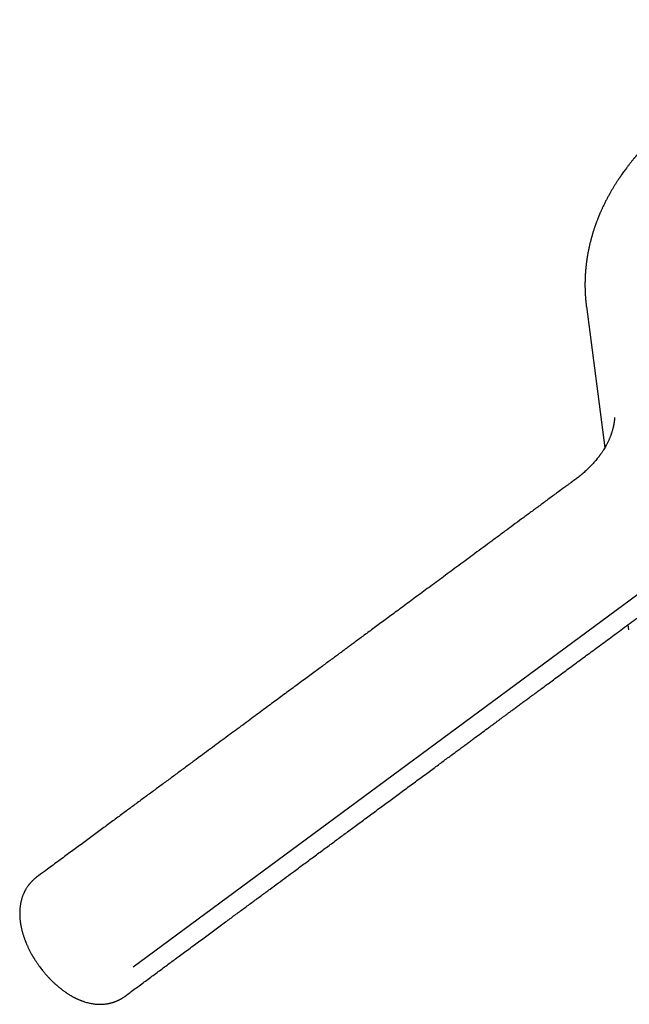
# Model space of a CAD drawing. Header units: millimetres. Extents: x 8 to 852, y 12 to 811.
# Tile 9 of 20: x 699 to 742, y 201 to 271. Entities that reach past the tile are written whole.
import ezdxf

# ---------------------------------------------------------------- set-up
doc = ezdxf.new("R2010")
doc.units = ezdxf.units.MM

msp = doc.modelspace()

# ---------------------------------------------------------------- linework, layer by layer
at = {"color": 7, "linetype": 'Continuous', "lineweight": 30}
for p, q in [((739.436, 250.573), (740.736, 240.577)), ((741.212, 241.618), (741.22, 241.643)), ((740.83, 240.745), (740.834, 240.751)), ((745.469, 231.955), (707.343, 203.779)), ((742.368, 228.028), (742.415, 227.666)), ((699.354, 207.009), (699.356, 206.997)), ((702.95, 201.759), (702.945, 201.762))]:
    msp.add_line(p, q, dxfattribs=at)
for points, knots in [([(789.023, 257.043), (789.02, 257.068), (789.013, 257.12), (789.003, 257.195), (788.992, 257.271), (788.981, 257.343), (788.97, 257.411), (788.96, 257.47), (788.952, 257.518), (788.945, 257.56), (788.937, 257.602), (788.929, 257.649), (788.915, 257.721), (788.897, 257.82), (788.871, 257.944), (788.844, 258.07), (788.82, 258.179), (788.798, 258.27), (788.781, 258.34), (788.766, 258.401), (788.752, 258.457), (788.738, 258.512), (788.721, 258.574), (788.704, 258.638), (788.687, 258.701), (788.67, 258.761), (788.653, 258.821), (788.636, 258.878), (788.621, 258.927), (788.609, 258.966), (788.598, 259.005), (788.583, 259.051), (788.565, 259.109), (788.543, 259.176), (788.518, 259.254), (788.488, 259.343), (788.457, 259.433), (788.427, 259.516), (788.403, 259.584), (788.381, 259.643), (788.359, 259.701), (788.336, 259.763), (788.307, 259.839), (788.272, 259.926), (788.234, 260.022), (788.196, 260.113), (788.159, 260.2), (788.123, 260.282), (788.087, 260.365), (788.044, 260.462), (787.993, 260.571), (787.938, 260.687), (787.885, 260.798), (787.832, 260.903), (787.781, 261.005), (787.727, 261.108), (787.669, 261.217), (787.606, 261.332), (787.551, 261.432), (787.506, 261.51), (787.476, 261.562), (787.45, 261.607), (787.426, 261.647), (787.401, 261.69), (787.373, 261.737), (787.337, 261.797), (787.292, 261.871), (787.237, 261.959), (787.176, 262.056), (787.119, 262.143), (787.069, 262.221), (787.028, 262.283), (786.989, 262.341), (786.955, 262.39), (786.929, 262.429), (786.909, 262.458), (786.892, 262.482), (786.874, 262.509), (786.849, 262.544), (786.813, 262.595), (786.768, 262.66), (786.715, 262.732), (786.667, 262.799), (786.622, 262.859), (786.582, 262.913), (786.54, 262.969), (786.496, 263.027), (786.45, 263.086), (786.407, 263.142), (786.363, 263.197), (786.315, 263.258), (786.258, 263.329), (786.194, 263.407), (786.124, 263.492), (786.051, 263.579), (785.974, 263.669), (785.895, 263.761), (785.815, 263.851), (785.737, 263.938), (785.664, 264.019), (785.595, 264.094), (785.532, 264.161), (785.477, 264.219), (785.428, 264.271), (785.382, 264.319), (785.335, 264.367), (785.286, 264.417), (785.234, 264.47), (785.176, 264.528), (785.113, 264.591), (785.037, 264.666), (784.947, 264.753), (784.841, 264.854), (784.722, 264.965), (784.62, 265.058), (784.541, 265.129), (784.492, 265.173), (784.45, 265.21), (784.416, 265.241), (784.389, 265.264), (784.369, 265.282), (784.346, 265.302), (784.312, 265.331), (784.263, 265.374), (784.203, 265.425), (784.134, 265.483), (784.062, 265.543), (783.988, 265.604), (783.916, 265.663), (783.845, 265.721), (783.753, 265.795), (783.641, 265.883), (783.508, 265.986), (783.403, 266.065), (783.324, 266.125), (783.271, 266.164), (783.218, 266.203), (783.165, 266.242), (783.113, 266.28), (783.066, 266.314), (783.025, 266.343), (782.995, 266.365), (782.974, 266.379), (782.958, 266.391), (782.935, 266.407), (782.898, 266.433), (782.847, 266.469), (782.786, 266.511), (782.718, 266.559), (782.639, 266.612), (782.543, 266.677), (782.428, 266.753), (782.294, 266.841), (782.145, 266.936), (781.982, 267.039), (781.803, 267.149), (781.657, 267.237), (781.548, 267.3), (781.482, 267.339), (781.415, 267.378), (781.351, 267.414), (781.295, 267.446), (781.251, 267.471), (781.22, 267.489), (781.198, 267.501), (781.18, 267.511), (781.161, 267.522), (781.132, 267.538), (781.091, 267.561), (781.035, 267.592), (780.969, 267.628), (780.894, 267.668), (780.777, 267.731), (780.624, 267.812), (780.441, 267.906), (780.267, 267.993), (780.105, 268.073), (779.953, 268.147), (779.803, 268.218), (779.646, 268.291), (779.48, 268.367), (779.325, 268.436), (779.183, 268.498), (779.059, 268.552), (778.938, 268.603), (778.829, 268.649), (778.738, 268.687), (778.668, 268.715), (778.618, 268.736), (778.583, 268.75), (778.553, 268.762), (778.519, 268.776), (778.479, 268.792), (778.432, 268.811), (778.377, 268.832), (778.309, 268.859), (778.226, 268.891), (778.13, 268.928), (778.03, 268.966), (777.927, 269.005), (777.739, 269.074), (777.459, 269.175), (777.08, 269.305), (776.686, 269.434), (776.281, 269.559), (775.869, 269.68), (775.548, 269.769), (775.321, 269.83), (775.189, 269.865), (775.057, 269.899), (774.924, 269.932), (774.794, 269.964), (774.666, 269.995), (774.545, 270.024), (774.434, 270.05), (774.342, 270.071), (774.267, 270.088), (774.208, 270.102), (774.157, 270.113), (774.106, 270.124), (774.049, 270.137), (773.988, 270.15), (773.921, 270.165), (773.821, 270.186), (773.681, 270.215), (773.496, 270.253), (773.29, 270.293), (773.063, 270.337), (772.814, 270.382), (772.52, 270.433), (772.183, 270.488), (771.809, 270.544), (771.429, 270.598), (771.044, 270.647), (770.655, 270.692), (770.262, 270.733), (769.814, 270.774), (769.311, 270.814), (768.751, 270.849), (768.184, 270.875), (767.583, 270.893), (766.948, 270.9), (766.279, 270.896), (765.603, 270.879), (764.923, 270.849), (764.239, 270.806), (763.553, 270.75), (762.866, 270.681), (762.177, 270.6), (761.487, 270.506), (760.797, 270.398), (760.107, 270.278), (759.418, 270.145), (758.73, 269.998), (758.045, 269.839), (757.362, 269.667), (756.709, 269.489), (756.092, 269.308), (755.517, 269.129), (754.962, 268.946), (754.426, 268.76), (753.913, 268.573), (753.423, 268.384), (752.954, 268.196), (752.504, 268.007), (752.136, 267.846), (751.846, 267.715), (751.63, 267.615), (751.424, 267.519), (751.233, 267.427), (751.06, 267.343), (750.913, 267.27), (750.787, 267.208), (750.683, 267.155), (750.606, 267.115), (750.552, 267.088), (750.517, 267.07), (750.485, 267.053), (750.45, 267.035), (750.403, 267.011), (750.337, 266.976), (750.251, 266.931), (750.149, 266.877), (750.029, 266.813), (749.905, 266.746), (749.778, 266.676), (749.652, 266.606), (749.523, 266.533), (749.393, 266.46), (749.184, 266.339), (748.899, 266.172), (748.544, 265.956), (748.254, 265.774), (748.024, 265.625), (747.848, 265.51), (747.677, 265.397), (747.512, 265.285), (747.357, 265.178), (747.215, 265.079), (747.093, 264.993), (746.988, 264.918), (746.9, 264.854), (746.825, 264.799), (746.76, 264.752), (746.7, 264.707), (746.643, 264.665), (746.584, 264.621), (746.522, 264.575), (746.448, 264.519), (746.363, 264.454), (746.268, 264.381), (746.165, 264.301), (746.057, 264.216), (745.949, 264.13), (745.795, 264.007), (745.6, 263.846), (745.367, 263.65), (745.175, 263.484), (745.02, 263.348), (744.901, 263.241), (744.788, 263.138), (744.684, 263.044), (744.594, 262.96), (744.521, 262.891), (744.462, 262.835), (744.417, 262.792), (744.384, 262.76), (744.36, 262.737), (744.338, 262.716), (744.311, 262.69), (744.275, 262.655), (744.232, 262.614), (744.184, 262.567), (744.135, 262.518), (744.086, 262.47), (744.038, 262.421), (743.99, 262.373), (743.933, 262.315), (743.867, 262.248), (743.793, 262.171), (743.716, 262.091), (743.638, 262.009), (743.558, 261.923), (743.475, 261.834), (743.387, 261.738), (743.294, 261.635), (743.196, 261.524), (743.109, 261.425), (743.037, 261.342), (742.986, 261.282), (742.944, 261.233), (742.911, 261.194), (742.884, 261.161), (742.857, 261.129), (742.822, 261.087), (742.776, 261.032), (742.72, 260.963), (742.659, 260.888), (742.595, 260.809), (742.51, 260.701), (742.4, 260.561), (742.278, 260.4), (742.166, 260.249), (742.067, 260.112), (741.974, 259.983), (741.899, 259.875), (741.838, 259.787), (741.792, 259.719), (741.751, 259.658), (741.714, 259.603), (741.678, 259.548), (741.638, 259.488), (741.593, 259.418), (741.541, 259.338), (741.486, 259.25), (741.412, 259.132), (741.323, 258.985), (741.238, 258.842), (741.175, 258.733), (741.134, 258.662), (741.099, 258.6), (741.068, 258.544), (741.031, 258.478), (740.986, 258.396), (740.932, 258.295), (740.876, 258.189), (740.82, 258.081), (740.766, 257.974), (740.712, 257.865), (740.659, 257.755), (740.608, 257.649), (740.563, 257.552), (740.522, 257.463), (740.486, 257.381), (740.452, 257.306), (740.42, 257.232), (740.389, 257.159), (740.36, 257.092), (740.335, 257.031), (740.312, 256.975), (740.286, 256.912), (740.258, 256.841), (740.226, 256.761), (740.192, 256.671), (740.161, 256.589), (740.136, 256.523), (740.12, 256.479), (740.109, 256.449), (740.101, 256.426), (740.094, 256.406), (740.084, 256.379), (740.07, 256.341), (740.053, 256.291), (740.031, 256.227), (740.003, 256.145), (739.97, 256.046), (739.936, 255.94), (739.907, 255.848), (739.884, 255.772), (739.866, 255.714), (739.849, 255.655), (739.832, 255.598), (739.817, 255.545), (739.804, 255.499), (739.793, 255.458), (739.782, 255.418), (739.771, 255.377), (739.756, 255.321), (739.736, 255.248), (739.713, 255.155), (739.687, 255.053), (739.665, 254.958), (739.645, 254.872), (739.63, 254.804), (739.616, 254.741), (739.606, 254.691), (739.598, 254.656), (739.593, 254.629), (739.587, 254.603), (739.579, 254.563), (739.568, 254.507), (739.554, 254.434), (739.538, 254.353), (739.524, 254.272), (739.51, 254.194), (739.498, 254.12), (739.486, 254.048), (739.477, 253.986), (739.469, 253.937), (739.463, 253.897), (739.457, 253.856), (739.451, 253.808), (739.442, 253.745), (739.432, 253.669), (739.421, 253.578), (739.412, 253.496), (739.404, 253.424), (739.397, 253.365), (739.392, 253.31), (739.387, 253.261), (739.383, 253.219), (739.38, 253.179), (739.376, 253.139), (739.373, 253.094), (739.369, 253.045), (739.365, 252.989), (739.361, 252.928), (739.356, 252.861), (739.352, 252.789), (739.348, 252.712), (739.345, 252.637), (739.342, 252.57), (739.339, 252.491), (739.337, 252.398), (739.335, 252.29), (739.334, 252.182), (739.334, 252.072), (739.335, 251.959), (739.337, 251.842), (739.34, 251.723), (739.344, 251.624), (739.347, 251.55), (739.35, 251.499), (739.353, 251.449), (739.356, 251.392), (739.36, 251.328), (739.365, 251.259), (739.37, 251.19), (739.375, 251.123), (739.38, 251.064), (739.385, 251.015), (739.388, 250.976), (739.392, 250.938), (739.397, 250.892), (739.403, 250.83), (739.411, 250.752), (739.422, 250.659), (739.431, 250.592), (739.436, 250.555)], [0, 0, 0, 0, 0.001179, 0.002423, 0.003738, 0.005125, 0.006424, 0.007522, 0.008375, 0.00907, 0.009802, 0.01062, 0.011501, 0.013598, 0.01583, 0.018144, 0.020467, 0.021771, 0.023041, 0.02415, 0.025072, 0.026019, 0.02716, 0.028471, 0.029542, 0.030638, 0.031758, 0.032857, 0.033764, 0.034463, 0.035013, 0.035935, 0.037015, 0.038255, 0.039696, 0.041364, 0.043259, 0.044779, 0.046035, 0.047079, 0.048168, 0.049335, 0.050577, 0.052489, 0.05433, 0.056099, 0.057771, 0.059337, 0.060905, 0.062613, 0.064945, 0.067245, 0.069474, 0.071555, 0.07351, 0.07556, 0.077772, 0.080096, 0.082523, 0.083799, 0.08487, 0.085736, 0.086507, 0.087379, 0.088356, 0.089438, 0.091093, 0.092926, 0.094934, 0.097116, 0.098438, 0.099804, 0.101036, 0.102082, 0.102942, 0.103487, 0.103931, 0.104486, 0.105225, 0.106148, 0.107794, 0.109373, 0.110817, 0.112124, 0.113296, 0.114332, 0.115761, 0.117072, 0.118265, 0.119403, 0.12074, 0.122306, 0.124092, 0.126005, 0.127974, 0.129998, 0.132078, 0.134203, 0.136208, 0.138028, 0.139818, 0.141386, 0.142731, 0.143864, 0.145032, 0.14611, 0.147284, 0.148552, 0.149916, 0.151403, 0.15307, 0.155269, 0.157722, 0.160428, 0.163387, 0.164631, 0.165726, 0.166651, 0.167407, 0.167993, 0.16841, 0.16873, 0.169522, 0.170602, 0.171967, 0.173429, 0.175028, 0.176595, 0.178126, 0.179622, 0.181081, 0.183893, 0.186572, 0.189239, 0.190292, 0.191349, 0.192408, 0.19347, 0.194534, 0.195486, 0.196308, 0.196905, 0.197277, 0.197534, 0.197851, 0.198656, 0.199701, 0.200838, 0.202166, 0.203685, 0.205396, 0.207677, 0.210206, 0.212983, 0.216007, 0.21928, 0.2228, 0.223955, 0.225134, 0.226338, 0.227537, 0.228545, 0.229331, 0.229867, 0.230207, 0.230486, 0.230818, 0.231201, 0.232015, 0.232995, 0.234141, 0.235453, 0.236925, 0.240216, 0.243336, 0.246285, 0.249064, 0.251479, 0.253916, 0.256499, 0.259228, 0.262104, 0.264066, 0.26609, 0.268103, 0.269849, 0.271306, 0.272474, 0.273161, 0.273685, 0.274106, 0.274624, 0.275256, 0.276002, 0.276862, 0.277836, 0.279222, 0.280756, 0.282319, 0.2839, 0.285499, 0.291039, 0.296783, 0.30273, 0.308767, 0.314813, 0.320869, 0.32277, 0.324672, 0.326575, 0.328479, 0.330376, 0.332134, 0.333965, 0.335536, 0.336845, 0.337895, 0.338697, 0.339347, 0.340068, 0.340863, 0.341731, 0.342664, 0.343663, 0.345956, 0.348535, 0.351401, 0.354552, 0.357989, 0.361713, 0.366705, 0.371827, 0.37698, 0.382166, 0.387385, 0.392636, 0.397919, 0.405237, 0.412617, 0.42006, 0.427566, 0.436172, 0.444855, 0.453613, 0.462413, 0.471242, 0.480101, 0.488989, 0.497908, 0.506858, 0.515839, 0.52485, 0.533892, 0.542966, 0.552071, 0.561207, 0.570372, 0.578466, 0.586355, 0.594039, 0.601519, 0.608793, 0.615739, 0.622487, 0.629038, 0.635393, 0.638694, 0.641939, 0.645092, 0.647986, 0.650599, 0.652933, 0.654755, 0.656359, 0.657748, 0.658327, 0.658858, 0.65934, 0.659831, 0.660481, 0.661547, 0.662881, 0.664483, 0.666354, 0.668493, 0.670361, 0.672395, 0.674484, 0.676556, 0.67861, 0.684618, 0.69047, 0.696164, 0.699204, 0.702198, 0.705145, 0.708045, 0.710806, 0.7133, 0.715527, 0.717334, 0.718915, 0.720272, 0.721404, 0.722416, 0.723573, 0.724499, 0.725638, 0.72699, 0.728556, 0.730334, 0.732289, 0.734357, 0.736402, 0.738421, 0.743125, 0.747686, 0.752101, 0.754584, 0.757019, 0.759395, 0.761548, 0.763422, 0.765016, 0.766187, 0.767142, 0.767881, 0.768309, 0.768671, 0.769282, 0.770031, 0.770989, 0.772056, 0.773121, 0.774184, 0.775245, 0.776304, 0.77736, 0.779016, 0.780667, 0.78235, 0.784222, 0.785973, 0.787872, 0.78992, 0.792117, 0.794463, 0.796929, 0.798415, 0.799674, 0.800705, 0.80151, 0.802111, 0.802755, 0.803508, 0.804743, 0.806191, 0.807775, 0.809399, 0.811065, 0.814457, 0.818007, 0.820907, 0.823661, 0.826265, 0.828721, 0.830185, 0.831536, 0.832754, 0.83384, 0.834838, 0.83601, 0.837398, 0.839001, 0.840776, 0.842553, 0.845994, 0.84937, 0.850949, 0.852337, 0.853532, 0.854546, 0.855632, 0.85732, 0.859309, 0.861466, 0.863452, 0.865495, 0.867594, 0.869742, 0.871771, 0.873613, 0.875316, 0.876824, 0.878239, 0.879602, 0.88097, 0.882395, 0.883386, 0.884406, 0.885555, 0.886883, 0.888391, 0.890078, 0.89193, 0.892985, 0.89379, 0.894347, 0.89469, 0.895048, 0.895465, 0.896236, 0.89715, 0.898206, 0.899845, 0.901693, 0.903663, 0.905751, 0.906785, 0.907847, 0.908934, 0.910043, 0.911032, 0.911844, 0.912584, 0.913294, 0.914046, 0.91484, 0.916364, 0.918036, 0.919907, 0.921985, 0.923239, 0.924556, 0.925748, 0.926684, 0.92724, 0.927668, 0.92814, 0.92868, 0.929819, 0.931178, 0.932671, 0.934219, 0.935537, 0.936892, 0.93826, 0.939403, 0.94026, 0.940887, 0.94161, 0.942466, 0.943456, 0.944965, 0.946588, 0.94831, 0.94937, 0.950465, 0.95149, 0.952321, 0.953114, 0.953742, 0.954452, 0.955249, 0.956131, 0.95711, 0.958233, 0.959393, 0.960678, 0.962089, 0.963469, 0.964668, 0.965712, 0.967663, 0.969573, 0.971465, 0.973382, 0.975392, 0.977479, 0.979593, 0.981666, 0.982663, 0.983496, 0.984343, 0.985344, 0.986486, 0.987697, 0.988962, 0.990114, 0.991186, 0.992061, 0.992738, 0.993279, 0.994087, 0.995163, 0.996507, 0.99812, 1, 1, 1, 1]), ([(741.426, 242.707), (741.426, 242.707), (741.426, 242.707), (741.426, 242.705), (741.426, 242.703), (741.425, 242.698), (741.425, 242.69), (741.425, 242.683), (741.425, 242.681), (741.425, 242.676), (741.425, 242.668), (741.424, 242.658), (741.424, 242.649), (741.424, 242.64), (741.423, 242.631), (741.423, 242.623), (741.422, 242.615), (741.422, 242.606), (741.421, 242.595), (741.42, 242.581), (741.419, 242.567), (741.418, 242.554), (741.416, 242.541), (741.415, 242.526), (741.413, 242.507), (741.411, 242.487), (741.409, 242.468), (741.406, 242.448), (741.404, 242.426), (741.4, 242.401), (741.396, 242.371), (741.391, 242.337), (741.384, 242.295), (741.376, 242.249), (741.366, 242.198), (741.356, 242.148), (741.348, 242.11), (741.342, 242.084), (741.339, 242.067), (741.335, 242.052), (741.332, 242.037), (741.328, 242.022), (741.324, 242.005), (741.318, 241.981), (741.31, 241.947), (741.298, 241.902), (741.283, 241.846), (741.264, 241.779), (741.24, 241.702), (741.222, 241.647), (741.212, 241.618)], [0, 0, 0, 0, 0.014126, 0.03503, 0.060468, 0.088673, 0.116871, 0.136228, 0.148333, 0.166033, 0.187091, 0.211565, 0.230484, 0.247624, 0.262888, 0.276474, 0.289154, 0.301846, 0.317437, 0.338943, 0.35864, 0.375231, 0.389584, 0.404386, 0.427187, 0.449354, 0.469197, 0.486585, 0.506302, 0.529741, 0.55298, 0.581047, 0.611495, 0.645825, 0.680902, 0.713814, 0.742428, 0.753342, 0.763384, 0.772558, 0.780867, 0.788315, 0.796028, 0.807492, 0.825927, 0.849814, 0.879158, 0.913966, 0.954244, 1, 1, 1, 1]), ([(741.222, 241.642), (741.22, 241.638), (741.215, 241.62), (741.2, 241.576), (741.179, 241.514), (741.153, 241.441), (741.124, 241.364), (741.091, 241.282), (741.057, 241.2), (741.019, 241.115), (740.976, 241.022), (740.927, 240.924), (740.88, 240.833), (740.848, 240.773), (740.835, 240.75)], [0, 0, 0, 0, 0.026682, 0.096202, 0.179496, 0.26227, 0.365131, 0.459518, 0.54554, 0.638186, 0.730715, 0.828934, 0.932835, 1, 1, 1, 1]), ([(740.832, 240.746), (740.81, 240.706), (740.763, 240.622), (740.691, 240.499), (740.623, 240.39), (740.564, 240.3), (740.518, 240.231), (740.476, 240.17), (740.439, 240.118), (740.408, 240.075), (740.382, 240.039), (740.355, 240.003), (740.324, 239.961), (740.287, 239.912), (740.245, 239.858), (740.183, 239.781), (740.105, 239.686), (740.009, 239.574), (739.918, 239.471), (739.824, 239.37), (739.725, 239.265), (739.62, 239.159), (739.505, 239.047), (739.392, 238.94), (739.268, 238.827), (739.135, 238.71), (739.001, 238.597), (738.87, 238.491), (738.741, 238.389), (738.613, 238.293), (738.489, 238.201), (738.393, 238.132), (738.319, 238.079), (738.262, 238.039), (738.191, 237.988), (738.106, 237.929), (738.008, 237.859), (737.897, 237.779), (737.818, 237.722), (737.777, 237.691)], [0, 0, 0, 0, 0.033751, 0.070026, 0.108909, 0.132999, 0.155385, 0.174795, 0.191231, 0.204939, 0.215555, 0.225353, 0.237887, 0.25284, 0.269118, 0.286651, 0.323632, 0.356697, 0.389575, 0.419438, 0.451747, 0.489719, 0.523736, 0.557058, 0.594725, 0.635379, 0.674051, 0.71072, 0.745813, 0.780396, 0.813541, 0.844412, 0.855856, 0.870879, 0.889502, 0.911725, 0.93755, 0.966975, 1, 1, 1, 1]), ([(737.777, 237.692), (737.634, 237.586), (737.277, 237.322), (736.709, 236.902), (736.078, 236.436), (735.459, 235.979), (734.853, 235.53), (734.258, 235.091), (733.656, 234.646), (733.049, 234.197), (732.436, 233.744), (731.838, 233.302), (731.254, 232.87), (730.685, 232.449), (730.129, 232.039), (729.589, 231.639), (729.062, 231.25), (728.55, 230.872), (728.055, 230.506), (727.577, 230.152), (727.115, 229.811), (726.668, 229.48), (726.231, 229.158), (725.806, 228.844), (725.393, 228.538), (724.993, 228.243), (724.608, 227.958), (724.239, 227.686), (723.886, 227.425), (723.55, 227.176), (723.226, 226.937), (722.936, 226.723), (722.677, 226.531), (722.448, 226.362), (722.228, 226.199), (722.015, 226.042), (721.782, 225.869), (721.52, 225.676), (721.222, 225.456), (720.906, 225.222), (720.571, 224.975), (720.217, 224.713), (719.847, 224.44), (719.461, 224.154), (719.059, 223.857), (718.649, 223.554), (718.233, 223.246), (717.809, 222.934), (717.372, 222.61), (716.92, 222.277), (716.455, 221.932), (715.974, 221.577), (715.48, 221.212), (714.971, 220.836), (714.448, 220.45), (713.914, 220.055), (713.369, 219.652), (712.814, 219.242), (712.245, 218.821), (711.658, 218.387), (711.053, 217.941), (710.431, 217.481), (709.794, 217.01), (709.143, 216.529), (708.481, 216.04), (707.809, 215.543), (707.127, 215.039), (706.431, 214.525), (705.716, 213.996), (704.982, 213.454), (704.228, 212.897), (703.459, 212.329), (702.676, 211.75), (701.878, 211.16), (701.156, 210.626), (700.7, 210.29), (700.516, 210.153)], [0, 0, 0, 0, 0.011532, 0.028805, 0.045751, 0.062373, 0.07867, 0.094644, 0.110296, 0.12714, 0.143596, 0.159663, 0.175343, 0.190637, 0.205545, 0.220067, 0.234204, 0.247957, 0.261326, 0.274083, 0.28647, 0.298488, 0.310138, 0.321621, 0.332721, 0.343441, 0.353779, 0.363736, 0.373144, 0.382186, 0.39086, 0.399167, 0.405549, 0.411696, 0.417608, 0.423286, 0.428831, 0.436411, 0.444397, 0.452786, 0.461857, 0.471357, 0.481287, 0.491647, 0.502436, 0.513655, 0.524626, 0.535979, 0.547715, 0.559832, 0.572333, 0.585215, 0.598481, 0.61213, 0.626161, 0.640577, 0.655108, 0.67001, 0.685283, 0.700928, 0.717238, 0.733935, 0.751018, 0.768488, 0.786346, 0.804263, 0.822555, 0.841223, 0.860269, 0.880093, 0.900311, 0.920924, 0.941935, 0.963343, 0.98515, 1, 1, 1, 1]), ([(706.75, 201.705), (706.906, 201.82), (707.308, 202.117), (707.951, 202.593), (708.677, 203.13), (709.391, 203.657), (710.094, 204.177), (710.825, 204.717), (711.583, 205.277), (712.366, 205.856), (713.132, 206.422), (713.857, 206.958), (714.54, 207.463), (715.183, 207.938), (715.812, 208.403), (716.429, 208.859), (717.032, 209.305), (717.622, 209.741), (718.199, 210.167), (718.825, 210.63), (719.5, 211.129), (720.226, 211.666), (720.945, 212.196), (721.654, 212.721), (722.356, 213.24), (723.09, 213.782), (723.855, 214.347), (724.65, 214.935), (725.434, 215.514), (726.089, 215.999), (726.62, 216.391), (727.029, 216.693), (727.434, 216.993), (727.834, 217.288), (728.225, 217.577), (728.597, 217.852), (728.95, 218.113), (729.283, 218.359), (729.604, 218.596), (729.913, 218.824), (730.209, 219.043), (730.494, 219.254), (730.767, 219.456), (731.028, 219.648), (731.278, 219.833), (731.596, 220.068), (731.981, 220.352), (732.325, 220.607), (732.555, 220.777), (732.674, 220.864), (732.793, 220.953), (732.918, 221.045), (733.054, 221.146), (733.202, 221.255), (733.36, 221.372), (733.529, 221.496), (733.711, 221.631), (733.906, 221.775), (734.114, 221.929), (734.335, 222.092), (734.57, 222.266), (734.817, 222.448), (735.078, 222.641), (735.35, 222.842), (735.633, 223.051), (735.927, 223.268), (736.234, 223.495), (736.562, 223.738), (736.913, 223.997), (737.286, 224.273), (737.675, 224.56), (738.078, 224.858), (738.496, 225.167), (738.919, 225.48), (739.349, 225.797), (739.783, 226.117), (740.23, 226.448), (740.69, 226.788), (741.163, 227.137), (741.648, 227.496), (742.147, 227.865), (742.659, 228.243), (743.183, 228.63), (743.718, 229.025), (744.261, 229.426), (744.814, 229.835), (745.301, 230.195), (745.604, 230.418), (745.718, 230.503)], [0, 0, 0, 0, 0.012026, 0.030965, 0.049606, 0.067947, 0.085989, 0.10373, 0.124253, 0.144356, 0.164039, 0.1833, 0.200141, 0.216645, 0.232812, 0.24864, 0.26413, 0.279281, 0.294093, 0.308565, 0.327436, 0.346081, 0.364514, 0.382736, 0.400746, 0.418544, 0.439246, 0.459652, 0.479762, 0.499574, 0.510148, 0.520635, 0.531035, 0.541348, 0.551424, 0.561153, 0.570007, 0.578552, 0.586788, 0.594715, 0.602333, 0.609642, 0.616641, 0.623332, 0.629714, 0.635898, 0.647795, 0.659361, 0.662427, 0.665468, 0.668485, 0.671605, 0.675094, 0.678962, 0.682956, 0.687286, 0.691953, 0.696955, 0.702294, 0.707969, 0.713981, 0.720328, 0.727011, 0.734029, 0.741249, 0.748793, 0.75666, 0.76485, 0.774058, 0.783642, 0.793602, 0.803939, 0.814651, 0.825739, 0.836536, 0.847667, 0.859131, 0.870927, 0.883055, 0.895515, 0.908306, 0.921428, 0.93488, 0.948663, 0.962519, 0.976693, 0.991183, 1, 1, 1, 1]), ([(700.515, 210.152), (700.499, 210.14), (700.47, 210.119), (700.433, 210.09), (700.405, 210.067), (700.38, 210.046), (700.352, 210.023), (700.32, 209.995), (700.282, 209.96), (700.242, 209.923), (700.205, 209.887), (700.172, 209.854), (700.141, 209.821), (700.105, 209.783), (700.065, 209.737), (700.025, 209.69), (699.989, 209.647), (699.96, 209.609), (699.933, 209.574), (699.902, 209.532), (699.865, 209.479), (699.821, 209.414), (699.78, 209.348), (699.743, 209.287), (699.713, 209.234), (699.686, 209.184), (699.661, 209.133), (699.634, 209.078), (699.605, 209.017), (699.576, 208.951), (699.549, 208.884), (699.524, 208.818), (699.499, 208.748), (699.475, 208.678), (699.453, 208.605), (699.433, 208.532), (699.414, 208.455), (699.397, 208.381), (699.383, 208.311), (699.372, 208.249), (699.363, 208.191), (699.354, 208.136), (699.348, 208.089), (699.343, 208.042), (699.337, 207.988), (699.331, 207.929), (699.326, 207.861), (699.322, 207.788), (699.319, 207.716), (699.317, 207.657), (699.316, 207.597), (699.317, 207.534), (699.318, 207.465), (699.32, 207.399), (699.323, 207.336), (699.326, 207.276), (699.331, 207.217), (699.336, 207.152), (699.343, 207.081), (699.349, 207.031), (699.352, 207.008)], [0, 0, 0, 0, 0.01684, 0.030033, 0.039559, 0.047374, 0.057516, 0.070062, 0.083239, 0.100781, 0.115599, 0.127408, 0.139741, 0.153991, 0.171474, 0.190875, 0.206412, 0.218761, 0.230895, 0.243793, 0.263278, 0.286095, 0.31002, 0.329468, 0.346238, 0.361846, 0.377769, 0.394463, 0.414299, 0.434826, 0.455432, 0.475905, 0.495538, 0.518286, 0.538699, 0.559189, 0.581736, 0.606277, 0.625761, 0.639913, 0.660309, 0.676712, 0.688138, 0.700978, 0.71741, 0.735139, 0.752401, 0.777251, 0.798425, 0.814635, 0.829006, 0.850226, 0.869717, 0.888117, 0.907292, 0.925552, 0.939271, 0.957699, 0.9807, 1, 1, 1, 1]), ([(699.353, 206.997), (699.356, 206.977), (699.362, 206.933), (699.372, 206.869), (699.382, 206.81), (699.39, 206.765), (699.397, 206.729), (699.406, 206.684), (699.419, 206.621), (699.436, 206.54), (699.456, 206.454), (699.477, 206.369), (699.499, 206.287), (699.522, 206.205), (699.546, 206.12), (699.575, 206.025), (699.61, 205.919), (699.645, 205.816), (699.678, 205.726), (699.703, 205.66), (699.723, 205.61), (699.739, 205.569), (699.757, 205.525), (699.78, 205.469), (699.81, 205.399), (699.845, 205.319), (699.883, 205.234), (699.925, 205.145), (699.969, 205.055), (700.015, 204.963), (700.063, 204.871), (700.113, 204.778), (700.162, 204.689), (700.203, 204.616), (700.235, 204.561), (700.259, 204.521), (700.278, 204.488), (700.294, 204.462), (700.31, 204.435), (700.33, 204.402), (700.357, 204.358), (700.391, 204.304), (700.431, 204.241), (700.477, 204.171), (700.525, 204.099), (700.573, 204.028), (700.642, 203.929), (700.73, 203.807), (700.835, 203.668), (700.93, 203.548), (701.015, 203.443), (701.092, 203.351), (701.162, 203.27), (701.225, 203.198), (701.281, 203.136), (701.324, 203.089), (701.359, 203.052), (701.39, 203.019), (701.428, 202.979), (701.476, 202.929), (701.532, 202.872), (701.594, 202.81), (701.663, 202.743), (701.735, 202.674), (701.807, 202.607), (701.873, 202.547), (701.932, 202.495), (702.001, 202.435), (702.08, 202.368), (702.173, 202.292), (702.262, 202.222), (702.347, 202.157), (702.425, 202.099), (702.5, 202.045), (702.566, 201.999), (702.63, 201.956), (702.697, 201.911), (702.778, 201.86), (702.862, 201.808), (702.918, 201.775), (702.944, 201.76)], [0, 0, 0, 0, 0.009833, 0.02201, 0.031844, 0.039301, 0.044567, 0.049547, 0.061989, 0.075869, 0.08989, 0.104749, 0.118356, 0.130619, 0.145601, 0.160538, 0.177873, 0.198252, 0.211657, 0.222547, 0.230764, 0.2366, 0.243094, 0.252737, 0.264478, 0.278108, 0.292462, 0.307365, 0.322814, 0.337877, 0.353421, 0.369441, 0.385208, 0.398634, 0.406716, 0.413544, 0.419122, 0.423453, 0.427204, 0.432907, 0.440805, 0.449967, 0.460959, 0.473724, 0.486713, 0.499194, 0.511178, 0.53989, 0.565409, 0.587772, 0.607186, 0.624697, 0.640468, 0.654491, 0.66676, 0.67727, 0.68273, 0.688882, 0.69711, 0.707431, 0.719854, 0.732773, 0.747384, 0.763536, 0.778857, 0.792534, 0.804578, 0.815295, 0.834056, 0.85195, 0.870952, 0.886429, 0.90182, 0.916205, 0.929693, 0.939863, 0.952585, 0.967877, 0.985761, 1, 1, 1, 1]), ([(702.949, 201.757), (702.971, 201.745), (703.017, 201.718), (703.083, 201.682), (703.14, 201.652), (703.183, 201.63), (703.217, 201.613), (703.248, 201.597), (703.296, 201.574), (703.36, 201.543), (703.439, 201.507), (703.521, 201.471), (703.602, 201.438), (703.685, 201.405), (703.759, 201.378), (703.836, 201.351), (703.931, 201.319), (704.047, 201.284), (704.179, 201.249), (704.309, 201.22), (704.445, 201.194), (704.573, 201.175), (704.703, 201.161), (704.828, 201.151), (704.964, 201.147), (705.105, 201.148), (705.25, 201.155), (705.371, 201.168), (705.464, 201.18), (705.527, 201.19), (705.584, 201.2), (705.642, 201.212), (705.707, 201.226), (705.778, 201.244), (705.85, 201.263), (705.913, 201.282), (705.969, 201.3), (706.018, 201.317), (706.064, 201.334), (706.111, 201.352), (706.162, 201.372), (706.216, 201.396), (706.267, 201.418), (706.305, 201.437), (706.334, 201.451), (706.358, 201.463), (706.383, 201.476), (706.413, 201.491), (706.449, 201.511), (706.487, 201.533), (706.523, 201.554), (706.553, 201.572), (706.586, 201.593), (706.629, 201.62), (706.686, 201.658), (706.728, 201.689), (706.751, 201.706)], [0, 0, 0, 0, 0.017776, 0.038511, 0.05458, 0.065878, 0.073762, 0.082436, 0.092187, 0.112767, 0.134733, 0.15732, 0.179599, 0.200054, 0.222213, 0.240919, 0.261643, 0.297183, 0.331122, 0.364817, 0.396353, 0.433874, 0.461338, 0.494513, 0.527751, 0.563789, 0.599857, 0.63702, 0.654734, 0.670222, 0.684254, 0.698194, 0.714411, 0.733801, 0.752442, 0.769365, 0.78311, 0.795519, 0.807968, 0.819311, 0.832573, 0.848546, 0.863148, 0.873501, 0.880141, 0.886747, 0.893328, 0.90094, 0.911213, 0.92392, 0.933278, 0.941302, 0.949562, 0.962017, 0.97884, 1, 1, 1, 1])]:
    msp.add_open_spline(points, degree=3, knots=knots, dxfattribs=at)

doc.saveas('drawing.dxf')
